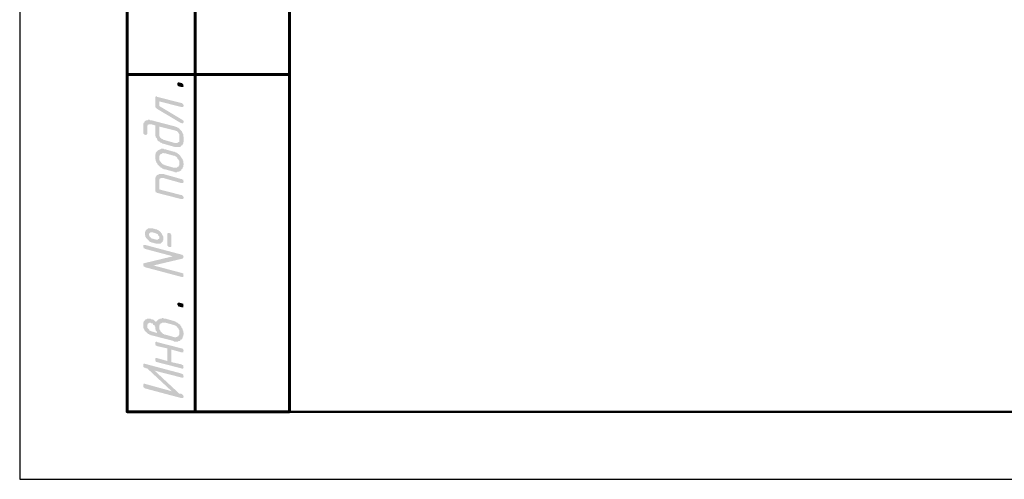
# Model space of a CAD drawing. Extents: x 4085 to 16701, y -65 to 10948.
# Tile 248 of 256: x 15308 to 15381, y 10638 to 10672. Entities that reach past the tile are written whole.
import ezdxf

# ---------------------------------------------------------------- set-up
doc = ezdxf.new("R2010")
doc.units = 0
doc.header["$MEASUREMENT"] = 0
doc.linetypes.add('CONTI', pattern=[0])
doc.layers.get('0').update_dxf_attribs({"color": 250, "linetype": 'CONTI'})
doc.layers.add('PDF _Рамка (Sheet frame)', color=7, linetype='Continuous')
doc.layers.add('PDF _Текст штампа (Title block text)', color=7, linetype='Continuous')

# ---------------------------------------------------------------- blocks, each defined once
blk = doc.blocks.new('A$Cc4c8f544')
at = {"layer": 'PDF _Текст штампа (Title block text)', "transparency": 33554559}
for points in [[(-45606, -13461.9), (-45610.2, -13461.9), (-45614.5, -13457.7), (-45614.5, -13457.7), (-45618.7, -13453.4), (-45618.7, -13449.2), (-45618.7, -13445), (-45618.7, -13440.7), (-45618.7, -13436.5), (-45614.5, -13432.3), (-45610.2, -13432.3), (-45606, -13432.3), (-45606, -13432.3), (-45589.1, -13436.5), (-45584.8, -13436.5), (-45580.6, -13440.7), (-45576.4, -13445), (-45576.4, -13449.2), (-45576.4, -13453.4), (-45572.1, -13457.7), (-45576.4, -13461.9), (-45576.4, -13461.9), (-45576.4, -13466.1), (-45580.6, -13466.1), (-45584.8, -13466.1), (-45589.1, -13466.1)], [(-45783.8, -13605.8), (-45783.8, -13546.6), (-45783.8, -13542.3), (-45783.8, -13538.1), (-45779.6, -13538.1), (-45775.3, -13533.9), (-45771.1, -13533.9), (-45771.1, -13538.1), (-45589.1, -13584.7), (-45584.8, -13584.7), (-45580.6, -13588.9), (-45576.4, -13593.1), (-45576.4, -13593.1), (-45576.4, -13597.4), (-45572.1, -13601.6), (-45576.4, -13610.1), (-45576.4, -13610.1), (-45576.4, -13614.3), (-45580.6, -13614.3), (-45584.8, -13614.3), (-45589.1, -13614.3), (-45754.2, -13572), (-45754.2, -13605.8), (-45584.8, -13707.4), (-45580.6, -13711.7), (-45576.4, -13711.7), (-45576.4, -13715.9), (-45572.1, -13720.1), (-45572.1, -13724.4), (-45576.4, -13728.6), (-45576.4, -13732.8), (-45576.4, -13732.8), (-45580.6, -13732.8), (-45584.8, -13737.1), (-45589.1, -13732.8), (-45593.3, -13732.8), (-45593.3, -13732.8), (-45771.1, -13627), (-45775.3, -13622.8), (-45779.6, -13618.5), (-45783.8, -13614.3), (-45783.8, -13610.1), (-45783.8, -13605.8)], [(-45589.1, -14295.9), (-45771.1, -14249.3), (-45775.3, -14245.1), (-45779.6, -14245.1), (-45779.6, -14240.9), (-45783.8, -14236.6), (-45783.8, -14232.4), (-45783.8, -14228.2), (-45783.8, -14152), (-45783.8, -14147.7), (-45783.8, -14143.5), (-45783.8, -14139.3), (-45779.6, -14135), (-45779.6, -14130.8), (-45779.6, -14130.8), (-45775.3, -14126.6), (-45775.3, -14122.3), (-45771.1, -14118.1), (-45766.9, -14118.1), (-45766.9, -14118.1), (-45762.6, -14113.9), (-45758.4, -14113.9), (-45754.2, -14109.6), (-45754.2, -14109.6), (-45749.9, -14109.6), (-45745.7, -14109.6), (-45741.5, -14109.6), (-45737.2, -14109.6), (-45733, -14109.6), (-45724.5, -14109.6), (-45724.5, -14109.6), (-45589.1, -14147.7), (-45584.8, -14147.7), (-45580.6, -14152), (-45576.4, -14152), (-45576.4, -14156.2), (-45576.4, -14160.4), (-45572.1, -14164.7), (-45576.4, -14168.9), (-45576.4, -14173.1), (-45576.4, -14177.4), (-45580.6, -14177.4), (-45584.8, -14177.4), (-45589.1, -14177.4), (-45724.5, -14139.3), (-45728.8, -14139.3), (-45733, -14139.3), (-45737.2, -14139.3), (-45741.5, -14139.3), (-45745.7, -14143.5), (-45745.7, -14143.5), (-45749.9, -14143.5), (-45749.9, -14147.7), (-45754.2, -14152), (-45754.2, -14156.2), (-45754.2, -14160.4), (-45754.2, -14160.4), (-45754.2, -14223.9), (-45589.1, -14266.3), (-45584.8, -14266.3), (-45580.6, -14270.5), (-45576.4, -14274.7), (-45576.4, -14274.7), (-45576.4, -14279), (-45572.1, -14283.2), (-45576.4, -14291.7), (-45576.4, -14291.7), (-45576.4, -14295.9), (-45580.6, -14295.9), (-45584.8, -14295.9), (-45589.1, -14295.9)], [(-45606, -15091.8), (-45610.2, -15091.8), (-45614.5, -15087.6), (-45614.5, -15083.4), (-45618.7, -15079.1), (-45618.7, -15074.9), (-45618.7, -15070.7), (-45618.7, -15066.4), (-45618.7, -15066.4), (-45614.5, -15062.2), (-45610.2, -15062.2), (-45606, -15062.2), (-45606, -15062.2), (-45589.1, -15066.4), (-45584.8, -15066.4), (-45580.6, -15070.7), (-45576.4, -15070.7), (-45576.4, -15074.9), (-45576.4, -15079.1), (-45572.1, -15083.4), (-45576.4, -15087.6), (-45576.4, -15091.8), (-45576.4, -15096.1), (-45580.6, -15096.1), (-45584.8, -15096.1), (-45589.1, -15096.1)], [(-45665.3, -15502.5), (-45589.1, -15519.4), (-45584.8, -15523.7), (-45580.6, -15523.7), (-45576.4, -15527.9), (-45576.4, -15532.1), (-45576.4, -15536.4), (-45572.1, -15540.6), (-45576.4, -15544.8), (-45576.4, -15549.1), (-45576.4, -15549.1), (-45580.6, -15549.1), (-45584.8, -15553.3), (-45589.1, -15549.1), (-45771.1, -15502.5), (-45775.3, -15502.5), (-45779.6, -15498.3), (-45779.6, -15494), (-45783.8, -15489.8), (-45783.8, -15485.6), (-45783.8, -15481.3), (-45783.8, -15477.1), (-45783.8, -15477.1), (-45779.6, -15472.9), (-45775.3, -15472.9), (-45771.1, -15472.9), (-45771.1, -15472.9), (-45694.9, -15494), (-45694.9, -15400.9), (-45771.1, -15383.9), (-45775.3, -15379.7), (-45779.6, -15379.7), (-45779.6, -15375.5), (-45783.8, -15371.2), (-45783.8, -15367), (-45783.8, -15362.8), (-45783.8, -15358.5), (-45783.8, -15354.3), (-45779.6, -15354.3), (-45775.3, -15350.1), (-45771.1, -15350.1), (-45771.1, -15354.3), (-45589.1, -15400.9), (-45584.8, -15400.9), (-45580.6, -15405.1), (-45576.4, -15409.3), (-45576.4, -15409.3), (-45576.4, -15413.6), (-45572.1, -15417.8), (-45576.4, -15422), (-45576.4, -15426.3), (-45576.4, -15430.5), (-45580.6, -15430.5), (-45584.8, -15430.5), (-45589.1, -15430.5), (-45665.3, -15409.3)], [(-45872.7, -15527.9), (-45872.7, -15523.7), (-45872.7, -15519.4), (-45868.5, -15515.2), (-45868.5, -15515.2), (-45864.3, -15515.2), (-45860, -15515.2), (-45589.1, -15587.2), (-45584.8, -15591.4), (-45580.6, -15591.4), (-45576.4, -15595.6), (-45576.4, -15599.9), (-45576.4, -15604.1), (-45572.1, -15608.3), (-45576.4, -15612.6), (-45576.4, -15616.8), (-45576.4, -15616.8), (-45580.6, -15616.8), (-45584.8, -15616.8), (-45589.1, -15616.8), (-45788, -15566), (-45606, -15735.3), (-45597.5, -15735.3), (-45593.3, -15735.3), (-45589.1, -15739.6), (-45584.8, -15739.6), (-45584.8, -15739.6), (-45580.6, -15743.8), (-45576.4, -15748), (-45576.4, -15748), (-45572.1, -15756.5), (-45572.1, -15756.5), (-45576.4, -15760.7), (-45576.4, -15765), (-45576.4, -15769.2), (-45580.6, -15769.2), (-45584.8, -15769.2), (-45589.1, -15769.2), (-45860, -15697.2), (-45864.3, -15693), (-45868.5, -15693), (-45868.5, -15688.8), (-45872.7, -15684.5), (-45872.7, -15680.3), (-45872.7, -15676.1), (-45872.7, -15671.8), (-45872.7, -15667.6), (-45868.5, -15667.6), (-45868.5, -15663.4), (-45864.3, -15663.4), (-45860, -15663.4), (-45661, -15718.4), (-45843.1, -15549.1), (-45851.5, -15549.1), (-45855.8, -15544.8), (-45860, -15544.8), (-45864.3, -15544.8), (-45864.3, -15544.8), (-45868.5, -15540.6), (-45872.7, -15536.4), (-45872.7, -15532.1), (-45872.7, -15527.9), (-45872.7, -15527.9)]]:
    blk.add_hatch(color=256, dxfattribs=at).paths.add_polyline_path(points)
h = blk.add_hatch(color=256, dxfattribs=at)
h.paths.add_polyline_path([(-45813.4, -13711.7), (-45635.6, -13758.2), (-45631.4, -13762.5), (-45622.9, -13762.5), (-45618.7, -13766.7), (-45614.5, -13766.7), (-45610.2, -13771), (-45606, -13771), (-45606, -13775.2), (-45601.8, -13779.4), (-45597.5, -13783.7), (-45593.3, -13787.9), (-45593.3, -13787.9), (-45589.1, -13792.1), (-45584.8, -13796.4), (-45584.8, -13800.6), (-45580.6, -13804.8), (-45580.6, -13809.1), (-45576.4, -13813.3), (-45576.4, -13817.5), (-45576.4, -13826), (-45576.4, -13830.2), (-45572.1, -13834.5), (-45572.1, -13834.5), (-45572.1, -13864.1), (-45572.1, -13868.3), (-45576.4, -13876.8), (-45576.4, -13881), (-45576.4, -13881), (-45576.4, -13885.3), (-45580.6, -13889.5), (-45580.6, -13893.7), (-45584.8, -13898), (-45589.1, -13898), (-45589.1, -13902.2), (-45593.3, -13902.2), (-45593.3, -13906.4), (-45597.5, -13906.4), (-45601.8, -13910.7), (-45606, -13910.7), (-45610.2, -13910.7), (-45614.5, -13910.7), (-45618.7, -13910.7), (-45622.9, -13910.7), (-45627.2, -13910.7), (-45631.4, -13910.7), (-45635.6, -13910.7), (-45724.5, -13885.3), (-45728.8, -13885.3), (-45733, -13881), (-45737.2, -13881), (-45741.5, -13876.8), (-45745.7, -13876.8), (-45749.9, -13872.6), (-45754.2, -13868.3), (-45758.4, -13868.3), (-45762.6, -13864.1), (-45766.9, -13859.9), (-45766.9, -13855.6), (-45771.1, -13851.4), (-45771.1, -13847.2), (-45775.3, -13842.9), (-45779.6, -13838.7), (-45779.6, -13834.5), (-45779.6, -13830.2), (-45783.8, -13826), (-45783.8, -13821.8), (-45783.8, -13817.5), (-45783.8, -13813.3), (-45783.8, -13809.1), (-45783.8, -13749.8), (-45813.4, -13741.3), (-45817.7, -13741.3), (-45821.9, -13741.3), (-45826.1, -13741.3), (-45830.4, -13741.3), (-45834.6, -13745.5), (-45834.6, -13745.5), (-45838.8, -13745.5), (-45838.8, -13749.8), (-45843.1, -13754), (-45843.1, -13758.2), (-45843.1, -13762.5), (-45843.1, -13762.5), (-45843.1, -13809.1), (-45843.1, -13813.3), (-45847.3, -13817.5), (-45847.3, -13817.5), (-45851.5, -13821.8), (-45855.8, -13821.8), (-45860, -13817.5), (-45864.3, -13817.5), (-45868.5, -13813.3), (-45868.5, -13813.3), (-45872.7, -13809.1), (-45872.7, -13804.8), (-45872.7, -13800.6), (-45872.7, -13754), (-45872.7, -13749.8), (-45872.7, -13745.5), (-45872.7, -13741.3), (-45872.7, -13737.1), (-45868.5, -13732.8), (-45868.5, -13728.6), (-45864.3, -13728.6), (-45864.3, -13724.4), (-45860, -13720.1), (-45860, -13720.1), (-45855.8, -13715.9), (-45851.5, -13715.9), (-45851.5, -13711.7), (-45847.3, -13711.7), (-45843.1, -13711.7), (-45838.8, -13711.7), (-45834.6, -13707.4), (-45830.4, -13707.4), (-45826.1, -13707.4), (-45821.9, -13711.7), (-45817.7, -13711.7), (-45813.4, -13711.7)], flags=0)
h.paths.add_polyline_path([(-45635.6, -13787.9), (-45754.2, -13758.2), (-45754.2, -13817.5), (-45754.2, -13821.8), (-45754.2, -13826), (-45749.9, -13830.2), (-45749.9, -13834.5), (-45745.7, -13838.7), (-45745.7, -13842.9), (-45741.5, -13842.9), (-45737.2, -13847.2), (-45733, -13851.4), (-45728.8, -13851.4), (-45724.5, -13855.6), (-45724.5, -13855.6), (-45635.6, -13881), (-45631.4, -13881), (-45627.2, -13881), (-45622.9, -13881), (-45618.7, -13876.8), (-45614.5, -13876.8), (-45614.5, -13876.8), (-45610.2, -13872.6), (-45606, -13872.6), (-45606, -13868.3), (-45606, -13864.1), (-45606, -13859.9), (-45606, -13855.6), (-45606, -13826), (-45606, -13821.8), (-45606, -13817.5), (-45606, -13813.3), (-45610.2, -13809.1), (-45610.2, -13804.8), (-45614.5, -13804.8), (-45614.5, -13800.6), (-45618.7, -13796.4), (-45622.9, -13792.1), (-45627.2, -13792.1), (-45631.4, -13787.9), (-45635.6, -13787.9)], flags=0)
h = blk.add_hatch(color=256, dxfattribs=at)
h.paths.add_polyline_path([(-45648.3, -14092.7), (-45707.6, -14075.8), (-45711.8, -14075.8), (-45720.3, -14075.8), (-45724.5, -14071.5), (-45728.8, -14071.5), (-45733, -14067.3), (-45737.2, -14063.1), (-45741.5, -14063.1), (-45745.7, -14058.8), (-45745.7, -14054.6), (-45749.9, -14054.6), (-45754.2, -14050.4), (-45758.4, -14046.1), (-45762.6, -14041.9), (-45762.6, -14041.9), (-45766.9, -14037.7), (-45766.9, -14033.4), (-45771.1, -14029.2), (-45775.3, -14025), (-45775.3, -14020.7), (-45779.6, -14012.3), (-45779.6, -14008), (-45779.6, -14003.8), (-45783.8, -13999.6), (-45783.8, -13995.3), (-45783.8, -13991.1), (-45783.8, -13986.9), (-45783.8, -13982.6), (-45783.8, -13982.6), (-45783.8, -13978.4), (-45783.8, -13974.2), (-45783.8, -13969.9), (-45783.8, -13965.7), (-45779.6, -13961.5), (-45779.6, -13957.2), (-45779.6, -13953), (-45775.3, -13948.8), (-45775.3, -13944.5), (-45771.1, -13944.5), (-45766.9, -13940.3), (-45766.9, -13936.1), (-45762.6, -13936.1), (-45762.6, -13936.1), (-45758.4, -13931.8), (-45754.2, -13931.8), (-45749.9, -13927.6), (-45749.9, -13927.6), (-45745.7, -13927.6), (-45741.5, -13923.4), (-45737.2, -13923.4), (-45733, -13923.4), (-45728.8, -13923.4), (-45724.5, -13923.4), (-45720.3, -13923.4), (-45716.1, -13927.6), (-45707.6, -13927.6), (-45707.6, -13927.6), (-45648.3, -13944.5), (-45644.1, -13944.5), (-45639.9, -13944.5), (-45635.6, -13948.8), (-45631.4, -13948.8), (-45627.2, -13953), (-45622.9, -13953), (-45618.7, -13957.2), (-45614.5, -13961.5), (-45610.2, -13961.5), (-45606, -13965.7), (-45601.8, -13969.9), (-45597.5, -13974.2), (-45597.5, -13978.4), (-45597.5, -13978.4), (-45593.3, -13982.6), (-45589.1, -13986.9), (-45589.1, -13991.1), (-45584.8, -13995.3), (-45580.6, -13999.6), (-45580.6, -14003.8), (-45580.6, -14008), (-45576.4, -14012.3), (-45576.4, -14020.7), (-45576.4, -14025), (-45576.4, -14029.2), (-45572.1, -14033.4), (-45572.1, -14037.7), (-45572.1, -14037.7), (-45572.1, -14041.9), (-45576.4, -14046.1), (-45576.4, -14050.4), (-45576.4, -14054.6), (-45576.4, -14058.8), (-45580.6, -14063.1), (-45580.6, -14067.3), (-45580.6, -14071.5), (-45584.8, -14071.5), (-45589.1, -14075.8), (-45589.1, -14080), (-45593.3, -14084.2), (-45597.5, -14084.2), (-45597.5, -14084.2), (-45597.5, -14088.5), (-45601.8, -14088.5), (-45606, -14092.7), (-45610.2, -14092.7), (-45614.5, -14092.7), (-45618.7, -14092.7), (-45622.9, -14096.9), (-45627.2, -14096.9), (-45631.4, -14096.9), (-45635.6, -14096.9), (-45639.9, -14096.9), (-45644.1, -14092.7), (-45648.3, -14092.7), (-45648.3, -14092.7)], flags=0)
h.paths.add_polyline_path([(-45648.3, -13974.2), (-45707.6, -13957.2), (-45711.8, -13957.2), (-45720.3, -13957.2), (-45724.5, -13953), (-45728.8, -13957.2), (-45728.8, -13957.2), (-45733, -13957.2), (-45737.2, -13961.5), (-45741.5, -13961.5), (-45745.7, -13965.7), (-45745.7, -13965.7), (-45749.9, -13969.9), (-45749.9, -13974.2), (-45754.2, -13978.4), (-45754.2, -13982.6), (-45754.2, -13986.9), (-45754.2, -13991.1), (-45754.2, -13995.3), (-45754.2, -13999.6), (-45754.2, -14003.8), (-45749.9, -14008), (-45749.9, -14012.3), (-45745.7, -14016.5), (-45741.5, -14020.7), (-45741.5, -14025), (-45737.2, -14029.2), (-45733, -14033.4), (-45728.8, -14037.7), (-45724.5, -14037.7), (-45720.3, -14041.9), (-45716.1, -14041.9), (-45711.8, -14046.1), (-45707.6, -14046.1), (-45648.3, -14063.1), (-45644.1, -14063.1), (-45639.9, -14063.1), (-45635.6, -14063.1), (-45631.4, -14063.1), (-45627.2, -14063.1), (-45622.9, -14063.1), (-45618.7, -14058.8), (-45618.7, -14058.8), (-45614.5, -14054.6), (-45610.2, -14054.6), (-45610.2, -14050.4), (-45606, -14046.1), (-45606, -14041.9), (-45606, -14037.7), (-45606, -14033.4), (-45606, -14029.2), (-45606, -14025), (-45606, -14020.7), (-45606, -14016.5), (-45606, -14012.3), (-45610.2, -14008), (-45610.2, -14003.8), (-45614.5, -13999.6), (-45618.7, -13995.3), (-45618.7, -13991.1), (-45622.9, -13986.9), (-45627.2, -13982.6), (-45631.4, -13978.4), (-45635.6, -13978.4), (-45639.9, -13974.2), (-45644.1, -13974.2), (-45648.3, -13974.2)], flags=0)
h = blk.add_hatch(color=256, dxfattribs=at)
h.paths.add_polyline_path([(-45864.3, -14770.1), (-45652.6, -14719.3), (-45860, -14664.2), (-45864.3, -14660), (-45868.5, -14660), (-45868.5, -14655.8), (-45872.7, -14651.5), (-45872.7, -14647.3), (-45872.7, -14643.1), (-45872.7, -14638.8), (-45872.7, -14634.6), (-45868.5, -14634.6), (-45868.5, -14634.6), (-45864.3, -14634.6), (-45860, -14634.6), (-45589.1, -14706.6), (-45584.8, -14706.6), (-45580.6, -14710.8), (-45576.4, -14715), (-45576.4, -14715), (-45576.4, -14719.3), (-45572.1, -14723.5), (-45576.4, -14727.7), (-45576.4, -14732), (-45580.6, -14736.2), (-45580.6, -14736.2), (-45796.5, -14787), (-45589.1, -14842), (-45584.8, -14842), (-45580.6, -14846.3), (-45576.4, -14846.3), (-45576.4, -14850.5), (-45576.4, -14854.7), (-45572.1, -14859), (-45576.4, -14863.2), (-45576.4, -14867.4), (-45576.4, -14871.7), (-45580.6, -14871.7), (-45584.8, -14871.7), (-45589.1, -14871.7), (-45860, -14799.7), (-45864.3, -14795.5), (-45868.5, -14795.5), (-45868.5, -14791.2), (-45872.7, -14787), (-45872.7, -14782.8), (-45872.7, -14778.5), (-45872.7, -14774.3), (-45872.7, -14770.1), (-45868.5, -14770.1), (-45864.3, -14770.1)], flags=0)
h.paths.add_polyline_path([(-45665.3, -14566.9), (-45665.3, -14643.1), (-45665.3, -14647.3), (-45665.3, -14647.3), (-45669.5, -14651.5), (-45669.5, -14651.5), (-45673.7, -14651.5), (-45678, -14651.5), (-45682.2, -14651.5), (-45686.4, -14647.3), (-45690.7, -14643.1), (-45690.7, -14643.1), (-45694.9, -14638.8), (-45694.9, -14634.6), (-45694.9, -14558.4), (-45694.9, -14554.2), (-45690.7, -14549.9), (-45690.7, -14545.7), (-45686.4, -14545.7), (-45682.2, -14545.7), (-45678, -14545.7), (-45673.7, -14549.9), (-45669.5, -14549.9), (-45669.5, -14554.2), (-45665.3, -14558.4), (-45665.3, -14562.6), (-45665.3, -14566.9)], flags=0)
h.paths.add_polyline_path([(-45775.3, -14549.9), (-45805, -14541.5), (-45809.2, -14541.5), (-45813.4, -14541.5), (-45817.7, -14541.5), (-45821.9, -14545.7), (-45826.1, -14549.9), (-45826.1, -14549.9), (-45830.4, -14554.2), (-45830.4, -14558.4), (-45830.4, -14562.6), (-45826.1, -14566.9), (-45826.1, -14571.1), (-45821.9, -14575.3), (-45817.7, -14579.6), (-45813.4, -14583.8), (-45809.2, -14588), (-45805, -14588), (-45775.3, -14596.5), (-45771.1, -14596.5), (-45766.9, -14596.5), (-45762.6, -14596.5), (-45762.6, -14592.3), (-45758.4, -14592.3), (-45754.2, -14588), (-45754.2, -14583.8), (-45754.2, -14579.6), (-45754.2, -14575.3), (-45754.2, -14571.1), (-45758.4, -14566.9), (-45762.6, -14562.6), (-45762.6, -14558.4), (-45766.9, -14554.2), (-45771.1, -14554.2), (-45775.3, -14549.9)], flags=0)
h.paths.add_polyline_path([(-45775.3, -14520.3), (-45771.1, -14520.3), (-45766.9, -14524.5), (-45762.6, -14524.5), (-45758.4, -14528.8), (-45754.2, -14533), (-45749.9, -14533), (-45745.7, -14537.2), (-45741.5, -14541.5), (-45741.5, -14545.7), (-45741.5, -14545.7), (-45737.2, -14549.9), (-45733, -14554.2), (-45733, -14558.4), (-45728.8, -14562.6), (-45728.8, -14566.9), (-45724.5, -14571.1), (-45724.5, -14575.3), (-45724.5, -14583.8), (-45724.5, -14588), (-45724.5, -14588), (-45724.5, -14592.3), (-45724.5, -14596.5), (-45724.5, -14600.7), (-45728.8, -14605), (-45728.8, -14609.2), (-45728.8, -14613.4), (-45733, -14613.4), (-45737.2, -14617.7), (-45737.2, -14621.9), (-45741.5, -14621.9), (-45741.5, -14621.9), (-45745.7, -14626.1), (-45749.9, -14626.1), (-45754.2, -14626.1), (-45758.4, -14626.1), (-45762.6, -14626.1), (-45766.9, -14626.1), (-45771.1, -14626.1), (-45775.3, -14626.1), (-45775.3, -14626.1), (-45805, -14617.7), (-45809.2, -14617.7), (-45817.7, -14613.4), (-45821.9, -14613.4), (-45826.1, -14609.2), (-45830.4, -14609.2), (-45830.4, -14605), (-45834.6, -14600.7), (-45838.8, -14596.5), (-45843.1, -14592.3), (-45843.1, -14592.3), (-45847.3, -14588), (-45851.5, -14583.8), (-45851.5, -14579.6), (-45855.8, -14575.3), (-45855.8, -14571.1), (-45855.8, -14566.9), (-45860, -14562.6), (-45860, -14558.4), (-45860, -14549.9), (-45860, -14549.9), (-45860, -14545.7), (-45860, -14541.5), (-45855.8, -14537.2), (-45855.8, -14533), (-45855.8, -14528.8), (-45851.5, -14528.8), (-45851.5, -14524.5), (-45847.3, -14520.3), (-45843.1, -14520.3), (-45843.1, -14516.1), (-45838.8, -14516.1), (-45838.8, -14516.1), (-45834.6, -14511.8), (-45830.4, -14511.8), (-45826.1, -14511.8), (-45821.9, -14511.8), (-45817.7, -14511.8), (-45813.4, -14511.8), (-45809.2, -14511.8), (-45805, -14511.8)], flags=0)
h = blk.add_hatch(color=256, dxfattribs=at)
h.paths.add_polyline_path([(-45771.1, -15286.6), (-45771.1, -15278.1), (-45775.3, -15273.9), (-45779.6, -15269.6), (-45779.6, -15265.4), (-45779.6, -15261.2), (-45783.8, -15256.9), (-45783.8, -15252.7), (-45783.8, -15248.5), (-45783.8, -15244.2), (-45783.8, -15240), (-45788, -15235.8), (-45788, -15231.5), (-45792.3, -15227.3), (-45796.5, -15227.3), (-45800.7, -15223.1), (-45800.7, -15218.8), (-45805, -15214.6), (-45809.2, -15214.6), (-45813.4, -15214.6), (-45817.7, -15210.4), (-45821.9, -15210.4), (-45826.1, -15210.4), (-45830.4, -15214.6), (-45834.6, -15214.6), (-45834.6, -15214.6), (-45838.8, -15218.8), (-45838.8, -15223.1), (-45843.1, -15227.3), (-45843.1, -15227.3), (-45843.1, -15235.8), (-45843.1, -15235.8), (-45843.1, -15240), (-45843.1, -15244.2), (-45843.1, -15248.5), (-45838.8, -15252.7), (-45834.6, -15256.9), (-45834.6, -15256.9), (-45830.4, -15261.2), (-45826.1, -15265.4), (-45826.1, -15269.6), (-45821.9, -15269.6), (-45813.4, -15273.9), (-45813.4, -15273.9)], flags=0)
h.paths.add_polyline_path([(-45779.6, -15206.1), (-45775.3, -15201.9), (-45775.3, -15201.9), (-45771.1, -15197.7), (-45766.9, -15193.4), (-45766.9, -15193.4), (-45762.6, -15189.2), (-45758.4, -15185), (-45754.2, -15185), (-45754.2, -15185), (-45749.9, -15180.7), (-45745.7, -15180.7), (-45741.5, -15180.7), (-45737.2, -15180.7), (-45733, -15176.5), (-45728.8, -15176.5), (-45724.5, -15176.5), (-45720.3, -15180.7), (-45716.1, -15180.7), (-45711.8, -15180.7), (-45707.6, -15180.7), (-45648.3, -15197.7), (-45644.1, -15197.7), (-45639.9, -15201.9), (-45635.6, -15201.9), (-45631.4, -15206.1), (-45627.2, -15206.1), (-45622.9, -15210.4), (-45618.7, -15210.4), (-45614.5, -15214.6), (-45610.2, -15218.8), (-45606, -15223.1), (-45601.8, -15223.1), (-45597.5, -15227.3), (-45597.5, -15231.5), (-45597.5, -15231.5), (-45593.3, -15235.8), (-45589.1, -15240), (-45589.1, -15244.2), (-45584.8, -15252.7), (-45580.6, -15256.9), (-45580.6, -15261.2), (-45580.6, -15265.4), (-45576.4, -15269.6), (-45576.4, -15273.9), (-45576.4, -15278.1), (-45576.4, -15282.3), (-45572.1, -15286.6), (-45572.1, -15290.8), (-45572.1, -15290.8), (-45572.1, -15295), (-45576.4, -15303.5), (-45576.4, -15307.7), (-45576.4, -15312), (-45576.4, -15312), (-45580.6, -15316.2), (-45580.6, -15320.4), (-45580.6, -15324.7), (-45584.8, -15328.9), (-45584.8, -15333.1), (-45589.1, -15333.1), (-45593.3, -15337.4), (-45597.5, -15337.4), (-45597.5, -15341.6), (-45597.5, -15341.6), (-45601.8, -15345.8), (-45606, -15345.8), (-45610.2, -15345.8), (-45614.5, -15350.1), (-45618.7, -15350.1), (-45622.9, -15350.1), (-45627.2, -15350.1), (-45631.4, -15350.1), (-45635.6, -15350.1), (-45639.9, -15350.1), (-45644.1, -15350.1), (-45648.3, -15345.8), (-45648.3, -15345.8), (-45813.4, -15303.5), (-45817.7, -15303.5), (-45821.9, -15299.3), (-45826.1, -15299.3), (-45830.4, -15295), (-45834.6, -15295), (-45838.8, -15290.8), (-45843.1, -15286.6), (-45847.3, -15282.3), (-45851.5, -15278.1), (-45855.8, -15278.1), (-45855.8, -15273.9), (-45860, -15269.6), (-45864.3, -15265.4), (-45864.3, -15261.2), (-45868.5, -15256.9), (-45868.5, -15252.7), (-45872.7, -15248.5), (-45872.7, -15244.2), (-45872.7, -15240), (-45872.7, -15235.8), (-45872.7, -15227.3), (-45872.7, -15227.3), (-45872.7, -15223.1), (-45872.7, -15218.8), (-45872.7, -15214.6), (-45872.7, -15210.4), (-45868.5, -15206.1), (-45868.5, -15201.9), (-45864.3, -15197.7), (-45864.3, -15197.7), (-45860, -15193.4), (-45860, -15189.2), (-45855.8, -15189.2), (-45851.5, -15185), (-45851.5, -15185), (-45847.3, -15185), (-45843.1, -15180.7), (-45838.8, -15180.7), (-45834.6, -15180.7), (-45830.4, -15180.7), (-45826.1, -15180.7), (-45821.9, -15180.7), (-45817.7, -15180.7), (-45813.4, -15185), (-45809.2, -15185), (-45805, -15185), (-45800.7, -15189.2), (-45796.5, -15189.2), (-45792.3, -15193.4), (-45788, -15197.7), (-45783.8, -15201.9), (-45779.6, -15201.9), (-45779.6, -15206.1)], flags=0)
h.paths.add_polyline_path([(-45648.3, -15227.3), (-45707.6, -15210.4), (-45711.8, -15210.4), (-45720.3, -15210.4), (-45724.5, -15210.4), (-45728.8, -15210.4), (-45728.8, -15210.4), (-45733, -15210.4), (-45737.2, -15214.6), (-45741.5, -15214.6), (-45745.7, -15218.8), (-45745.7, -15223.1), (-45749.9, -15223.1), (-45749.9, -15227.3), (-45754.2, -15231.5), (-45754.2, -15235.8), (-45754.2, -15240), (-45754.2, -15244.2), (-45754.2, -15248.5), (-45754.2, -15252.7), (-45754.2, -15256.9), (-45749.9, -15261.2), (-45749.9, -15265.4), (-45745.7, -15269.6), (-45745.7, -15273.9), (-45741.5, -15278.1), (-45737.2, -15282.3), (-45733, -15286.6), (-45728.8, -15290.8), (-45724.5, -15295), (-45720.3, -15295), (-45716.1, -15299.3), (-45711.8, -15299.3), (-45707.6, -15299.3), (-45648.3, -15316.2), (-45644.1, -15316.2), (-45639.9, -15320.4), (-45635.6, -15320.4), (-45631.4, -15320.4), (-45627.2, -15316.2), (-45622.9, -15316.2), (-45618.7, -15316.2), (-45618.7, -15312), (-45614.5, -15312), (-45610.2, -15307.7), (-45610.2, -15303.5), (-45606, -15299.3), (-45606, -15295), (-45606, -15290.8), (-45606, -15286.6), (-45606, -15282.3), (-45606, -15278.1), (-45606, -15273.9), (-45606, -15269.6), (-45606, -15265.4), (-45610.2, -15261.2), (-45610.2, -15256.9), (-45614.5, -15252.7), (-45618.7, -15248.5), (-45618.7, -15244.2), (-45622.9, -15240), (-45627.2, -15235.8), (-45631.4, -15235.8), (-45635.6, -15231.5), (-45639.9, -15231.5), (-45644.1, -15227.3), (-45648.3, -15227.3)], flags=0)
at = {"layer": 'PDF _Рамка (Sheet frame)', "lineweight": 25}
for p, q in [((-46787.2, 13324), (-46787.2, -16370.4)), ((-46787.2, -16370.4), (9866.5, -16370.4))]:
    blk.add_line(p, q, dxfattribs=at)
at = {"layer": 'PDF _Рамка (Sheet frame)', "lineweight": 50}
for p, q in [((-44788.9, 12824.4), (-44788.9, -15870.8)), ((-45991.3, -15870.8), (9367, -15870.8))]:
    blk.add_line(p, q, dxfattribs=at)
at = {"layer": 'PDF _Рамка (Sheet frame)', "lineweight": 60}
blk.add_lwpolyline([(-44788.9, -7374), (-44788.9, -15870.8), (-45991.3, -15870.8), (-45991.3, -7374)], close=True, dxfattribs=at)
for points in [[(-45487.5, -7374), (-45487.5, -15870.8)], [(-45991.3, -13373), (-44788.9, -13373)]]:
    blk.add_lwpolyline(points, dxfattribs=at)

msp = doc.modelspace()

# ---------------------------------------------------------------- block references
at = {"xscale": 0.01, "yscale": 0.01, "zscale": 0.01}
msp.add_blockref('A$Cc4c8f544', (15775.481, 10802.15), dxfattribs=at)

doc.saveas('drawing.dxf')
